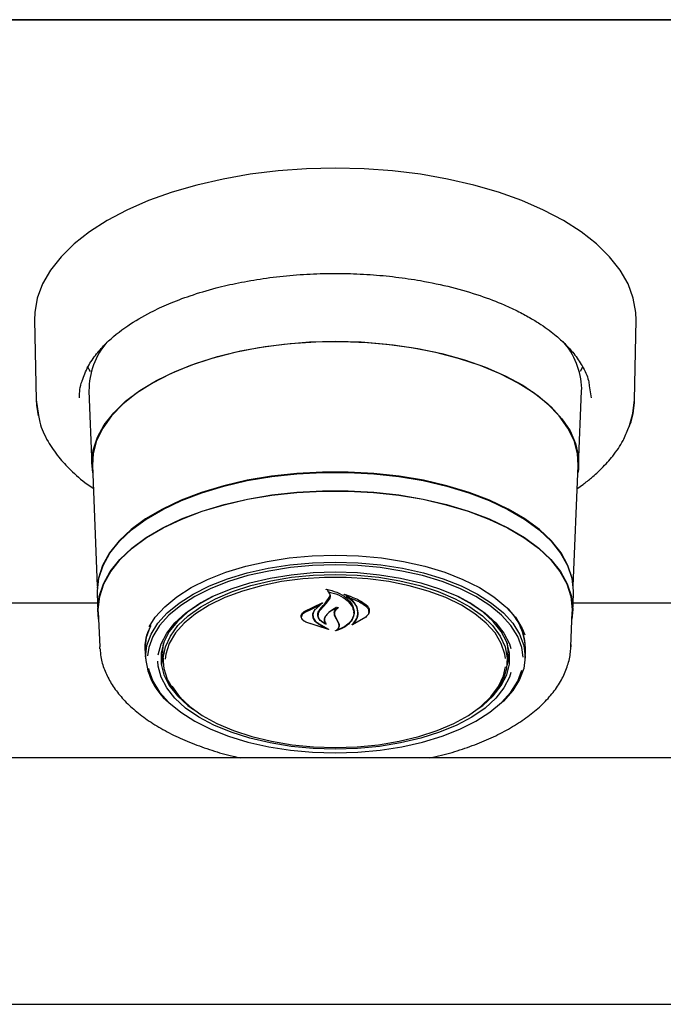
# Model space of a CAD drawing. Header units: inches. Extents: x 33 to 211, y 23 to 146.
# Tile 30 of 66: x 65.96 to 69.23, y 95.07 to 100.06. Entities that reach past the tile are written whole.
import ezdxf

# ---------------------------------------------------------------- set-up
doc = ezdxf.new("R2010")
doc.units = ezdxf.units.IN
doc.header["$LTSCALE"] = 16
doc.header["$MEASUREMENT"] = 0

msp = doc.modelspace()

# ---------------------------------------------------------------- linework, layer by layer
at = {"color": 7, "linetype": 'Continuous', "lineweight": 25}
for p, q in [((62.4403, 100.0632), (106.4403, 100.0632)), ((104.944, 100.0629), (63.9366, 100.0629)), ((66.0392, 98.5392), (66.0474, 98.1343)), ((69.0833, 98.1343), (69.0914, 98.5392)), ((66.3233, 98.2774), (66.3088, 98.3042)), ((68.8218, 98.3042), (68.8077, 98.278)), ((68.8535, 98.2065), (68.8629, 98.1455)), ((66.3156, 98.1803), (66.3308, 97.802)), ((68.7998, 97.802), (68.8151, 98.1803)), ((68.8151, 98.1803), (68.8153, 98.1929)), ((66.0474, 98.1343), (66.0601, 98.0555)), ((66.333, 97.8016), (66.3577, 97.1895)), ((68.7729, 97.1895), (68.7976, 97.8016)), ((66.357, 97.1532), (66.3608, 97.0597)), ((67.5268, 97.1708), (67.5268, 97.1614)), ((67.5369, 97.1373), (67.5387, 97.1468)), ((68.7699, 97.0597), (68.7736, 97.1532)), ((66.359, 97.1039), (63.7321, 97.1039)), ((67.4071, 97.0605), (67.4992, 97.1049)), ((67.5003, 97.1038), (67.488, 97.0948)), ((67.488, 97.0932), (67.488, 97.0983)), ((67.4891, 97.0677), (67.5213, 97.104)), ((67.5195, 97.1104), (67.5369, 97.1373)), ((67.5213, 97.104), (67.5389, 97.1296)), ((67.6227, 97.1424), (67.6227, 97.1348)), ((70.036, 97.1039), (68.7717, 97.1039)), ((66.3631, 97.0597), (66.3703, 96.8812)), ((67.4086, 97.0562), (67.4864, 97.0937)), ((67.4517, 97.0431), (67.4517, 97.0503)), ((67.4877, 97.0928), (67.4598, 97.0681)), ((67.4784, 97.0518), (67.4784, 97.0424)), ((67.659, 97.054), (67.659, 97.057)), ((67.7356, 97.0612), (67.7356, 97.0651)), ((68.7604, 96.8812), (68.7676, 97.0597)), ((67.3945, 97.0368), (67.3945, 97.0344)), ((67.5302, 96.9701), (67.4151, 97.0076)), ((67.5219, 96.974), (67.4163, 97.0076)), ((67.4786, 96.9994), (67.5229, 96.975)), ((67.48, 97.0004), (67.5311, 96.9712)), ((67.5142, 97.0008), (67.5142, 97.0009)), ((67.571, 97.0217), (67.562, 97.0413)), ((67.5729, 97.0211), (67.564, 97.0396)), ((67.5827, 96.9985), (67.571, 97.0217)), ((67.5846, 96.9988), (67.5729, 97.0211)), ((67.5846, 96.9894), (67.5846, 96.9997)), ((67.7201, 97.0331), (67.6519, 96.9942)), ((67.6572, 96.999), (67.6572, 96.9988)), ((67.7185, 97.0317), (67.6587, 96.9983)), ((66.6903, 96.861), (66.6941, 96.9017)), ((66.3708, 96.8723), (66.3703, 96.8812)), ((66.6, 96.8743), (66.6002, 96.884)), ((66.6011, 96.8629), (66.6009, 96.8726)), ((66.6011, 96.8629), (66.6028, 96.821)), ((66.6905, 96.8522), (66.6903, 96.861)), ((66.6905, 96.8522), (66.6925, 96.8038)), ((68.4382, 96.8038), (68.4401, 96.8522)), ((68.5278, 96.821), (68.5295, 96.8629)), ((68.7606, 96.8933), (68.7604, 96.8812)), ((105.2069, 96.3185), (63.6737, 96.3185)), ((63.5808, 95.0685), (105.2998, 95.0685))]:
    msp.add_line(p, q, dxfattribs=at)
at = {"color": 7, "linetype": 'Continuous', "lineweight": 25, "flags": 128}
for points in [[(69.0914, 98.5392), (69.0902, 98.5781), (69.0773, 98.6508), (69.0505, 98.7225), (69.0102, 98.7926), (68.9567, 98.8604), (68.8905, 98.9254), (68.8122, 98.9869), (68.7224, 99.0444), (68.6222, 99.0974), (68.5122, 99.1453), (68.3936, 99.1878), (68.2675, 99.2244), (68.1349, 99.2548), (67.9971, 99.2788), (67.8554, 99.2961), (67.711, 99.3065), (67.5653, 99.31), (67.4196, 99.3065), (67.2753, 99.2961), (67.1335, 99.2788), (66.9958, 99.2548), (66.8632, 99.2244), (66.737, 99.1878), (66.6184, 99.1453), (66.5085, 99.0974), (66.4082, 99.0444), (66.3185, 98.9869), (66.2401, 98.9254), (66.1739, 98.8604), (66.1204, 98.7926), (66.0801, 98.7225), (66.0533, 98.6508), (66.0404, 98.5781), (66.0392, 98.5392)], [(66.3345, 97.7654), (66.3306, 97.8145), (66.3376, 97.8801), (66.3585, 97.945), (66.3931, 98.0084), (66.4409, 98.0696), (66.5015, 98.1279), (66.5742, 98.1827), (66.6581, 98.2332), (66.7522, 98.2791), (66.8556, 98.3197), (66.967, 98.3545), (67.0852, 98.3833), (67.2089, 98.4056), (67.3365, 98.4212), (67.4668, 98.4299), (67.5982, 98.4316), (67.7292, 98.4264), (67.8584, 98.4142), (67.9842, 98.3952), (68.1053, 98.3697), (68.2203, 98.3378), (68.3278, 98.3001), (68.4267, 98.2568), (68.5159, 98.2085), (68.5942, 98.1558), (68.661, 98.0991), (68.7153, 98.0393), (68.7566, 97.9769), (68.7843, 97.9127), (68.7983, 97.8473), (68.7983, 97.7816), (68.7961, 97.7654)], [(67.5653, 98.4303), (67.4343, 98.4268), (67.3048, 98.4164), (67.1782, 98.3991), (67.056, 98.3752), (66.9396, 98.345), (66.8303, 98.3087), (66.7293, 98.2669), (66.6377, 98.2199), (66.5567, 98.1683), (66.4871, 98.1127), (66.4298, 98.0537), (66.3853, 97.992), (66.3541, 97.9282), (66.3367, 97.8632), (66.333, 97.8016)], [(68.7976, 97.8016), (68.7939, 97.8632), (68.7765, 97.9282), (68.7454, 97.992), (68.7009, 98.0537), (68.6435, 98.1127), (68.5739, 98.1683), (68.4929, 98.2199), (68.4014, 98.2669), (68.3004, 98.3087), (68.191, 98.345), (68.0746, 98.3752), (67.9524, 98.3991), (67.8259, 98.4164), (67.6963, 98.4268), (67.5653, 98.4303)], [(66.0474, 98.1343), (66.0488, 98.1086), (66.0576, 98.0535)], [(69.056, 97.9985), (69.0756, 98.0654), (69.0833, 98.1343)], [(68.7736, 97.1532), (68.7739, 97.1654), (68.7668, 97.2307), (68.7456, 97.2953), (68.7106, 97.3583), (68.6622, 97.4191), (68.6009, 97.4769), (68.5275, 97.5311), (68.4427, 97.5809), (68.3477, 97.6259), (68.2436, 97.6655), (68.1314, 97.6992), (68.0127, 97.7267), (67.8886, 97.7476), (67.7608, 97.7617), (67.6308, 97.7688), (67.4999, 97.7688), (67.3698, 97.7617), (67.242, 97.7476), (67.118, 97.7267), (66.9992, 97.6992), (66.8871, 97.6655), (66.7829, 97.6259), (66.6879, 97.5809), (66.6032, 97.5311), (66.5298, 97.4769), (66.4685, 97.4191), (66.42, 97.3583), (66.385, 97.2953), (66.3638, 97.2307), (66.3568, 97.1654), (66.357, 97.1532)], [(66.3593, 97.1789), (66.366, 97.2297), (66.3872, 97.2942), (66.4221, 97.3571), (66.4705, 97.4178), (66.5317, 97.4755), (66.605, 97.5296), (66.6895, 97.5793), (66.7843, 97.6242), (66.8883, 97.6638), (67.0003, 97.6974), (67.1188, 97.7249), (67.2426, 97.7457), (67.3702, 97.7598), (67.5, 97.7668), (67.6306, 97.7668), (67.7605, 97.7598), (67.8881, 97.7457), (68.0118, 97.7249), (68.1304, 97.6974), (68.2423, 97.6638), (68.3463, 97.6242), (68.4411, 97.5793), (68.5257, 97.5296), (68.599, 97.4755), (68.6602, 97.4178), (68.7085, 97.3571), (68.7435, 97.2942), (68.7646, 97.2297), (68.7711, 97.1825)], [(66.3646, 97.0226), (66.3605, 97.0718), (66.3676, 97.137), (66.3887, 97.2013), (66.4236, 97.2642), (66.4719, 97.3248), (66.533, 97.3824), (66.6062, 97.4364), (66.6906, 97.4861), (66.7854, 97.5309), (66.8892, 97.5704), (67.001, 97.604), (67.1194, 97.6314), (67.243, 97.6523), (67.3704, 97.6663), (67.5001, 97.6733), (67.6305, 97.6733), (67.7602, 97.6663), (67.8876, 97.6523), (68.0113, 97.6314), (68.1297, 97.604), (68.2414, 97.5704), (68.3453, 97.5309), (68.44, 97.4861), (68.5244, 97.4364), (68.5977, 97.3824), (68.6588, 97.3248), (68.707, 97.2642), (68.7419, 97.2013), (68.7631, 97.137), (68.7701, 97.0718), (68.7661, 97.0226)], [(66.3631, 97.0597), (66.3628, 97.0718), (66.3699, 97.1368), (66.3909, 97.2011), (66.4258, 97.2638), (66.474, 97.3243), (66.535, 97.3818), (66.608, 97.4357), (66.6923, 97.4853), (66.7868, 97.5301), (66.8905, 97.5695), (67.0021, 97.603), (67.1202, 97.6304), (67.2436, 97.6512), (67.3708, 97.6652), (67.5002, 97.6722), (67.6304, 97.6722), (67.7599, 97.6652), (67.887, 97.6512), (68.0104, 97.6304), (68.1286, 97.603), (68.2401, 97.5695), (68.3438, 97.5301), (68.4383, 97.4853), (68.5226, 97.4357), (68.5957, 97.3818), (68.6567, 97.3243), (68.7049, 97.2638), (68.7397, 97.2011), (68.7608, 97.1368), (68.7678, 97.0718), (68.7676, 97.0597)], [(66.6209, 96.9833), (66.6519, 97.0317), (66.7004, 97.0855), (66.7614, 97.136), (66.8341, 97.1824), (66.9175, 97.2241), (67.0104, 97.2605), (67.1114, 97.291), (67.2189, 97.3152), (67.3315, 97.3327), (67.4476, 97.3434), (67.5653, 97.3469), (67.6831, 97.3434), (67.7991, 97.3327), (67.9117, 97.3152), (68.0193, 97.291), (68.1202, 97.2605), (68.2131, 97.2241), (68.2965, 97.1824), (68.3693, 97.136), (68.4303, 97.0855), (68.4787, 97.0317), (68.5138, 96.9754), (68.5274, 96.9432)], [(66.6026, 96.8307), (66.6096, 96.8887), (66.6306, 96.9459), (66.6652, 97.0014), (66.7129, 97.0544), (66.773, 97.1041), (66.8447, 97.1499), (66.9269, 97.191), (67.0184, 97.2268), (67.1179, 97.2569), (67.2239, 97.2808), (67.3349, 97.2981), (67.4493, 97.3085), (67.5653, 97.312), (67.6814, 97.3085), (67.7957, 97.2981), (67.9067, 97.2808), (68.0127, 97.2569), (68.1122, 97.2268), (68.2037, 97.191), (68.2859, 97.1499), (68.3576, 97.1041), (68.4178, 97.0544), (68.4655, 97.0014), (68.5, 96.9459), (68.521, 96.8887), (68.528, 96.8307), (68.521, 96.7727), (68.5, 96.7155), (68.4655, 96.66), (68.4178, 96.607), (68.3981, 96.5892)], [(67.5653, 97.2976), (67.4504, 97.2941), (67.3372, 97.2837), (67.2273, 97.2666), (67.1224, 97.243), (67.0239, 97.2132), (66.9333, 97.1777), (66.8519, 97.137), (66.7809, 97.0917), (66.7214, 97.0425), (66.6741, 96.99), (66.6399, 96.9351), (66.6191, 96.8785), (66.6127, 96.837)], [(68.5183, 96.8289), (68.5115, 96.8785), (68.4908, 96.9351), (68.4565, 96.99), (68.4093, 97.0425), (68.3497, 97.0917), (68.2787, 97.137), (68.1974, 97.1777), (68.1068, 97.2132), (68.0083, 97.243), (67.9033, 97.2666), (67.7934, 97.2837), (67.6802, 97.2941), (67.5653, 97.2976)], [(66.6675, 96.8406), (66.6675, 96.8406), (66.6817, 96.8966), (66.7098, 96.9513), (66.7514, 97.0039), (66.8058, 97.0533), (66.8722, 97.099), (66.9495, 97.1402), (67.0366, 97.1762), (67.132, 97.2065), (67.2342, 97.2305), (67.3416, 97.248), (67.4526, 97.2586), (67.5653, 97.2621)], [(66.8018, 96.6009), (66.7913, 96.6107), (66.746, 96.6618), (66.7142, 96.7154), (66.6963, 96.7707), (66.6927, 96.8266), (66.7035, 96.8823), (66.7284, 96.9368), (66.767, 96.9893), (66.8187, 97.0389), (66.8827, 97.0848), (66.958, 97.1262), (67.0431, 97.1624), (67.1369, 97.1929), (67.2377, 97.2172), (67.3439, 97.2348), (67.4537, 97.2455), (67.5653, 97.2491)], [(67.5653, 97.2621), (67.6781, 97.2586), (67.789, 97.248), (67.8965, 97.2305), (67.9987, 97.2065), (68.0941, 97.1762), (68.1811, 97.1402), (68.2584, 97.099), (68.3248, 97.0533), (68.3793, 97.0039), (68.4208, 96.9513), (68.4489, 96.8966), (68.4565, 96.8736)], [(67.5653, 97.2491), (67.677, 97.2455), (67.7868, 97.2348), (67.8929, 97.2172), (67.9937, 97.1929), (68.0875, 97.1624), (68.1727, 97.1262), (68.2479, 97.0848), (68.3119, 97.0389), (68.3636, 96.9893), (68.4023, 96.9368), (68.4272, 96.8823), (68.4379, 96.8266), (68.4343, 96.7707), (68.4165, 96.7154), (68.3846, 96.6618), (68.3394, 96.6107), (68.3288, 96.6009)], [(68.4283, 96.8226), (68.4252, 96.8444), (68.4075, 96.899), (68.376, 96.9521), (68.3312, 97.0027), (68.2738, 97.05), (68.2048, 97.0933), (68.1253, 97.1318), (68.0366, 97.1649), (67.9401, 97.1921), (67.8375, 97.2128), (67.7305, 97.2269), (67.6207, 97.2339), (67.51, 97.2339), (67.4002, 97.2269), (67.2931, 97.2128), (67.1905, 97.1921), (67.0941, 97.1649), (67.0054, 97.1318), (66.9258, 97.0933), (66.8568, 97.05), (66.7994, 97.0027), (66.7546, 96.9521), (66.7231, 96.899), (66.7055, 96.8444), (66.7021, 96.8193)], [(66.9426, 97.1369), (66.8829, 97.1043), (66.8176, 97.0593), (66.764, 97.0106), (66.723, 96.9589), (66.6954, 96.905), (66.6814, 96.8499), (66.6814, 96.7942), (66.6954, 96.7391), (66.723, 96.6852), (66.764, 96.6335), (66.8176, 96.5848), (66.8465, 96.5634)], [(68.2841, 96.5634), (68.3131, 96.5848), (68.3667, 96.6335), (68.4076, 96.6852), (68.4353, 96.7391), (68.4492, 96.7942), (68.4492, 96.8499), (68.4353, 96.905), (68.4076, 96.9589), (68.3667, 97.0106), (68.3131, 97.0593), (68.2477, 97.1043), (68.188, 97.1369)], [(66.6009, 96.8726), (66.608, 96.9308), (66.6259, 96.9816)], [(68.4365, 96.9017), (68.4403, 96.861), (68.4401, 96.8522)], [(66.6816, 96.8513), (66.6883, 96.8073), (66.6935, 96.7897)], [(68.4372, 96.7897), (68.4424, 96.8073), (68.449, 96.8513)], [(68.4565, 96.751), (68.4489, 96.7281), (68.4208, 96.6734), (68.3793, 96.6208), (68.3248, 96.5713), (68.2584, 96.5256), (68.1811, 96.4845), (68.0941, 96.4485), (67.9987, 96.4182), (67.8965, 96.3942), (67.789, 96.3767), (67.6781, 96.3661), (67.5653, 96.3626), (67.4526, 96.3661), (67.3416, 96.3767), (67.2342, 96.3942), (67.132, 96.4182), (67.0366, 96.4485), (66.9495, 96.4845), (66.8722, 96.5256), (66.8058, 96.5713), (66.7514, 96.6208), (66.7098, 96.6734), (66.6817, 96.7281), (66.6675, 96.7841), (66.6658, 96.8095)], [(66.6172, 96.7724), (66.6191, 96.7636), (66.6399, 96.707), (66.6741, 96.652), (66.7214, 96.5995), (66.7809, 96.5503), (66.8519, 96.505), (66.9333, 96.4643), (67.0239, 96.4288), (67.1224, 96.399), (67.2273, 96.3754), (67.3372, 96.3583), (67.4504, 96.3479), (67.5653, 96.3444), (67.6802, 96.3479), (67.7934, 96.3583), (67.9033, 96.3754), (68.0083, 96.399), (68.1068, 96.4288), (68.1974, 96.4643), (68.2787, 96.505), (68.3497, 96.5503), (68.4093, 96.5995), (68.4565, 96.652), (68.4908, 96.707), (68.5114, 96.7633)], [(67.5653, 96.371), (67.6758, 96.3745), (67.7844, 96.3851), (67.8895, 96.4026), (67.9892, 96.4266), (68.082, 96.4568), (68.1663, 96.4926), (68.2407, 96.5336), (68.304, 96.579), (68.3552, 96.6281), (68.3935, 96.68), (68.4181, 96.734), (68.4281, 96.7813)], [(66.7352, 96.6835), (66.7372, 96.68), (66.7754, 96.6281), (66.8266, 96.579), (66.8899, 96.5336), (66.9644, 96.4926), (67.0487, 96.4568), (67.1414, 96.4266), (67.2412, 96.4026), (67.3462, 96.3851), (67.4549, 96.3745), (67.5653, 96.371)]]:
    msp.add_lwpolyline(points, dxfattribs=at)
at = {"color": 7, "linetype": 'Continuous', "lineweight": 25}
for centre, radius, start, end in [((66.6889, 98.1831), 0.3734, 139.1216, 180.4187), ((68.437, 98.1808), 0.3786, 1.8327, 41.2978), ((64.7222, 99.4242), 3.6302, 319.6121, 320.4034), ((68.2349, 96.8647), 0.2946, 359.6602, 46.9), ((68.2587, 96.8723), 0.2715, 354.1103, 39.3386), ((66.9338, 96.8532), 0.332, 183.8865, 232.6749)]:
    msp.add_arc(centre, radius, start, end, dxfattribs=at)
for points, knots in [([(66.2809, 98.2307), (66.2897, 98.2552), (66.3065, 98.3013), (66.3501, 98.3652), (66.4137, 98.4358), (66.5033, 98.5083), (66.6144, 98.5736), (66.7224, 98.6239), (66.8323, 98.6655), (66.9513, 98.7011), (67.0758, 98.7298), (67.2009, 98.7514), (67.3343, 98.767), (67.4713, 98.7755), (67.6076, 98.7769), (67.7417, 98.7712), (67.8721, 98.759), (68.0112, 98.7385), (68.1557, 98.7078), (68.2978, 98.6661), (68.4102, 98.623), (68.4949, 98.5833), (68.5567, 98.5497), (68.6076, 98.5181), (68.6502, 98.4882), (68.6909, 98.456), (68.7338, 98.4169), (68.7797, 98.3664), (68.8212, 98.3037), (68.8482, 98.2489), (68.8524, 98.2151), (68.8535, 98.2065)], [0, 0, 0, 0, 0.04237, 0.079883, 0.111886, 0.167881, 0.216266, 0.248876, 0.285468, 0.326042, 0.359095, 0.394389, 0.431301, 0.467878, 0.503976, 0.539591, 0.574723, 0.609371, 0.654798, 0.699325, 0.740282, 0.767551, 0.791857, 0.813203, 0.832556, 0.85076, 0.875177, 0.905781, 0.942548, 0.985461, 1, 1, 1, 1]), ([(66.2678, 98.1455), (66.2682, 98.1735), (66.2687, 98.2018), (66.2807, 98.2303), (66.2809, 98.2307)], [0, 0, 0, 0, 0.985515, 1, 1, 1, 1]), ([(69.0524, 97.9922), (69.0571, 98.0025), (69.0782, 98.0489), (69.0811, 98.0969), (69.0833, 98.1343)], [0, 0, 0, 0, 0.222204, 1, 1, 1, 1]), ([(66.0601, 98.0555), (66.0617, 98.044), (66.0676, 97.999), (66.1033, 97.9278), (66.1571, 97.8472), (66.2245, 97.775), (66.2834, 97.7222), (66.3274, 97.693), (66.3377, 97.6862)], [0, 0, 0, 0, 0.0834125, 0.3265818, 0.5381707, 0.7188331, 0.9343054, 1, 1, 1, 1]), ([(68.7929, 97.6852), (68.8027, 97.692), (68.8281, 97.7096), (68.8702, 97.7436), (68.9224, 97.7912), (68.9778, 97.8538), (69.0256, 97.922), (69.0442, 97.9707), (69.0524, 97.9922)], [0, 0, 0, 0, 0.076824, 0.198434, 0.360762, 0.563925, 0.808036, 1, 1, 1, 1]), ([(67.5192, 97.1733), (67.5191, 97.1734), (67.5189, 97.1735), (67.5188, 97.1737), (67.5187, 97.1739), (67.5188, 97.1742), (67.519, 97.1744), (67.5193, 97.1745), (67.5196, 97.1746), (67.5199, 97.1745), (67.52, 97.1745), (67.52, 97.1745)], [0, 0, 0, 0, 0.122958, 0.245848, 0.370364, 0.495902, 0.620786, 0.743612, 0.86394, 0.982468, 1, 1, 1, 1]), ([(67.5268, 97.1685), (67.5267, 97.1686), (67.5249, 97.1706), (67.5219, 97.172), (67.5192, 97.1733)], [0, 0, 0, 0, 0.049887, 1, 1, 1, 1]), ([(67.52, 97.1745), (67.5383, 97.1699), (67.5766, 97.1602), (67.623, 97.1319), (67.6456, 97.1058), (67.6528, 97.0909), (67.6537, 97.0891)], [0, 0, 0, 0, 0.296384, 0.623257, 0.953009, 1, 1, 1, 1]), ([(67.5281, 97.162), (67.528, 97.162), (67.5278, 97.1621), (67.5274, 97.162), (67.5271, 97.1619), (67.5269, 97.1618), (67.5268, 97.1616), (67.5268, 97.1613), (67.5269, 97.1611), (67.527, 97.161), (67.5271, 97.161)], [0, 0, 0, 0, 0.125682, 0.2513707, 0.3770269, 0.5035047, 0.6313678, 0.7605944, 0.8905667, 1, 1, 1, 1]), ([(67.5389, 97.1296), (67.54, 97.1331), (67.5423, 97.1402), (67.5382, 97.1511), (67.5318, 97.1577), (67.5275, 97.1607), (67.5271, 97.161)], [0, 0, 0, 0, 0.322031, 0.64419, 0.966616, 1, 1, 1, 1]), ([(67.5281, 97.162), (67.5463, 97.1571), (67.5841, 97.1468), (67.6286, 97.119), (67.6441, 97.0956), (67.6518, 97.084)], [0, 0, 0, 0, 0.321882, 0.666054, 1, 1, 1, 1]), ([(67.6107, 97.1471), (67.6106, 97.1471), (67.6104, 97.1472), (67.6103, 97.1474), (67.6103, 97.1477), (67.6104, 97.1479), (67.6106, 97.1481), (67.6109, 97.1482), (67.6112, 97.1483), (67.6115, 97.1483), (67.6116, 97.1482), (67.6117, 97.1482)], [0, 0, 0, 0, 0.1174, 0.234738, 0.353577, 0.473635, 0.593524, 0.711905, 0.828134, 0.942556, 1, 1, 1, 1]), ([(67.6781, 97.0385), (67.6791, 97.0516), (67.6811, 97.0779), (67.6576, 97.1155), (67.6295, 97.1372), (67.612, 97.1464), (67.6107, 97.1471)], [0, 0, 0, 0, 0.324347, 0.648697, 0.972588, 1, 1, 1, 1]), ([(67.6117, 97.1482), (67.6377, 97.1394), (67.6787, 97.1256), (67.709, 97.1042), (67.7201, 97.0964)], [0, 0, 0, 0, 0.635991, 1, 1, 1, 1]), ([(67.4992, 97.1049), (67.4993, 97.1049), (67.4995, 97.1049), (67.4998, 97.1049), (67.5001, 97.1049), (67.5004, 97.1047), (67.5006, 97.1045), (67.5007, 97.1043), (67.5006, 97.1041), (67.5005, 97.1039), (67.5004, 97.1038), (67.5003, 97.1038)], [0, 0, 0, 0, 0.113231, 0.226474, 0.339585, 0.453555, 0.569121, 0.686353, 0.8046, 0.922734, 1, 1, 1, 1]), ([(67.6242, 97.1354), (67.6241, 97.1354), (67.6238, 97.1354), (67.6235, 97.1354), (67.6232, 97.1353), (67.6229, 97.1352), (67.6228, 97.135), (67.6227, 97.1348), (67.6227, 97.1346), (67.6229, 97.1344), (67.623, 97.1343), (67.623, 97.1343)], [0, 0, 0, 0, 0.116355, 0.232718, 0.349012, 0.465942, 0.584001, 0.703207, 0.823076, 0.942819, 1, 1, 1, 1]), ([(67.68, 97.0363), (67.681, 97.0487), (67.683, 97.0737), (67.6612, 97.1086), (67.6351, 97.1262), (67.623, 97.1343)], [0, 0, 0, 0, 0.348804, 0.697654, 1, 1, 1, 1]), ([(67.6242, 97.1354), (67.6495, 97.1263), (67.6846, 97.1136), (67.7111, 97.0953), (67.7185, 97.0902)], [0, 0, 0, 0, 0.718758, 1, 1, 1, 1]), ([(67.4151, 97.0076), (67.4103, 97.0105), (67.4007, 97.0164), (67.3931, 97.0282), (67.3917, 97.0406), (67.3965, 97.052), (67.4038, 97.0579), (67.4071, 97.0605)], [0, 0, 0, 0, 0.2063167, 0.4125826, 0.6199701, 0.8275691, 1, 1, 1, 1]), ([(67.4163, 97.0076), (67.4117, 97.0103), (67.4025, 97.0156), (67.3951, 97.0264), (67.3937, 97.0377), (67.3983, 97.0482), (67.4054, 97.0537), (67.4086, 97.0562)], [0, 0, 0, 0, 0.205659, 0.411397, 0.617777, 0.824282, 1, 1, 1, 1]), ([(67.4598, 97.0681), (67.4556, 97.0612), (67.4502, 97.0523), (67.4498, 97.0429), (67.4497, 97.0408)], [0, 0, 0, 0, 0.775744, 1, 1, 1, 1]), ([(67.4617, 97.0713), (67.4575, 97.0641), (67.4522, 97.0549), (67.4518, 97.0452), (67.4517, 97.0431)], [0, 0, 0, 0, 0.779129, 1, 1, 1, 1]), ([(67.5176, 96.9967), (67.5105, 97.0002), (67.4953, 97.0077), (67.4806, 97.0244), (67.4747, 97.0436), (67.4784, 97.0601), (67.4851, 97.069), (67.4873, 97.0719)], [0, 0, 0, 0, 0.199029, 0.425617, 0.654006, 0.8841, 1, 1, 1, 1]), ([(67.5126, 97.0003), (67.5062, 97.0039), (67.4924, 97.0116), (67.4801, 97.0278), (67.4769, 97.0459), (67.4822, 97.0595), (67.4879, 97.0663), (67.4891, 97.0677)], [0, 0, 0, 0, 0.211272, 0.452056, 0.6939, 0.936584, 1, 1, 1, 1]), ([(67.4877, 97.0928), (67.4878, 97.0928), (67.4879, 97.0929), (67.488, 97.0931), (67.4879, 97.0933), (67.4878, 97.0935), (67.4876, 97.0937), (67.4873, 97.0938), (67.4869, 97.0938), (67.4866, 97.0938), (67.4865, 97.0937), (67.4864, 97.0937)], [0, 0, 0, 0, 0.118329, 0.236631, 0.355578, 0.474929, 0.59401, 0.712266, 0.829512, 0.946013, 1, 1, 1, 1]), ([(67.578, 97.0814), (67.5641, 97.0749), (67.539, 97.0633), (67.5236, 97.0471), (67.5167, 97.0398)], [0, 0, 0, 0, 0.554435, 1, 1, 1, 1]), ([(67.5703, 97.0807), (67.5569, 97.0733), (67.5362, 97.0617), (67.5232, 97.0467), (67.5185, 97.0413)], [0, 0, 0, 0, 0.641489, 1, 1, 1, 1]), ([(67.562, 97.0413), (67.5609, 97.0473), (67.5587, 97.0594), (67.5653, 97.0724), (67.5708, 97.0788), (67.5717, 97.0798)], [0, 0, 0, 0, 0.456278, 0.9125348, 1, 1, 1, 1]), ([(67.564, 97.0396), (67.5629, 97.0451), (67.5608, 97.0562), (67.5681, 97.0705), (67.5763, 97.0778), (67.5793, 97.0805)], [0, 0, 0, 0, 0.387704, 0.775509, 1, 1, 1, 1]), ([(67.5717, 97.0798), (67.5718, 97.0799), (67.5719, 97.08), (67.5719, 97.0803), (67.5718, 97.0805), (67.5716, 97.0806), (67.5713, 97.0808), (67.5709, 97.0808), (67.5706, 97.0808), (67.5704, 97.0807), (67.5703, 97.0807)], [0, 0, 0, 0, 0.125277, 0.25053, 0.376217, 0.501413, 0.625215, 0.747359, 0.868327, 1, 1, 1, 1]), ([(67.578, 97.0814), (67.5781, 97.0814), (67.5783, 97.0815), (67.5786, 97.0815), (67.5789, 97.0814), (67.5792, 97.0813), (67.5794, 97.0812), (67.5795, 97.081), (67.5795, 97.0808), (67.5794, 97.0806), (67.5793, 97.0805), (67.5793, 97.0805)], [0, 0, 0, 0, 0.119189, 0.238395, 0.35727, 0.476272, 0.595953, 0.716576, 0.837999, 0.959726, 1, 1, 1, 1]), ([(67.6518, 97.084), (67.6558, 97.0722), (67.6612, 97.0561), (67.6574, 97.0401), (67.6563, 97.0358)], [0, 0, 0, 0, 0.736127, 1, 1, 1, 1]), ([(67.6537, 97.0891), (67.6578, 97.0763), (67.6632, 97.0591), (67.6593, 97.0421), (67.6583, 97.0376)], [0, 0, 0, 0, 0.73988, 1, 1, 1, 1]), ([(67.7185, 97.0902), (67.7233, 97.0858), (67.7329, 97.0771), (67.7369, 97.0613), (67.733, 97.0453), (67.7233, 97.0363), (67.7185, 97.0317)], [0, 0, 0, 0, 0.249256, 0.498559, 0.748955, 1, 1, 1, 1]), ([(67.7201, 97.0964), (67.725, 97.0917), (67.7349, 97.0823), (67.7389, 97.0651), (67.7348, 97.0478), (67.725, 97.038), (67.7201, 97.0331)], [0, 0, 0, 0, 0.249695, 0.499307, 0.750821, 1, 1, 1, 1]), ([(67.4497, 97.0408), (67.4508, 97.0342), (67.453, 97.0212), (67.466, 97.0074), (67.476, 97.001), (67.4786, 96.9994)], [0, 0, 0, 0, 0.427058, 0.854256, 1, 1, 1, 1]), ([(67.4517, 97.0431), (67.4528, 97.0363), (67.4549, 97.0228), (67.4677, 97.0086), (67.4776, 97.0021), (67.48, 97.0004)], [0, 0, 0, 0, 0.429095, 0.858259, 1, 1, 1, 1]), ([(67.5167, 97.0398), (67.5135, 97.0347), (67.5071, 97.0244), (67.5086, 97.0107), (67.5128, 97.0033), (67.5142, 97.001)], [0, 0, 0, 0, 0.407828, 0.815767, 1, 1, 1, 1]), ([(67.5185, 97.0413), (67.5154, 97.036), (67.5091, 97.0255), (67.5107, 97.0099), (67.5166, 97.0011), (67.519, 96.9975)], [0, 0, 0, 0, 0.3689913, 0.737957, 1, 1, 1, 1]), ([(67.5126, 97.0003), (67.5127, 97.0003), (67.5129, 97.0002), (67.5133, 97.0002), (67.5136, 97.0002), (67.5139, 97.0003), (67.5141, 97.0005), (67.5142, 97.0006), (67.5143, 97.0008), (67.5142, 97.0009), (67.5142, 97.001)], [0, 0, 0, 0, 0.128671, 0.257359, 0.385695, 0.513899, 0.642393, 0.771469, 0.901171, 1, 1, 1, 1]), ([(67.519, 96.9975), (67.519, 96.9974), (67.5191, 96.9973), (67.5191, 96.9971), (67.519, 96.9969), (67.5188, 96.9967), (67.5185, 96.9966), (67.5181, 96.9966), (67.5178, 96.9966), (67.5176, 96.9967), (67.5176, 96.9967)], [0, 0, 0, 0, 0.130327, 0.260648, 0.391015, 0.52077, 0.649482, 0.777186, 0.904362, 1, 1, 1, 1]), ([(67.5672, 96.9643), (67.57, 96.9661), (67.5772, 96.971), (67.5839, 96.9808), (67.5853, 96.9908), (67.5833, 96.9966), (67.5827, 96.9985)], [0, 0, 0, 0, 0.205998, 0.524653, 0.8451, 1, 1, 1, 1]), ([(67.6583, 97.0376), (67.6533, 97.0264), (67.6432, 97.0038), (67.6094, 96.978), (67.5808, 96.9678), (67.5683, 96.9633)], [0, 0, 0, 0, 0.359986, 0.720088, 1, 1, 1, 1]), ([(67.5754, 96.9695), (67.5781, 96.9721), (67.5842, 96.978), (67.5877, 96.9883), (67.5856, 96.9955), (67.5846, 96.9988)], [0, 0, 0, 0, 0.292797, 0.676008, 1, 1, 1, 1]), ([(67.6563, 97.0358), (67.6514, 97.0253), (67.6415, 97.0041), (67.6104, 96.9815), (67.5859, 96.9722), (67.5767, 96.9687)], [0, 0, 0, 0, 0.384901, 0.76993, 1, 1, 1, 1]), ([(67.6506, 96.9951), (67.6591, 97.0042), (67.6719, 97.0179), (67.6765, 97.0334), (67.6781, 97.0385)], [0, 0, 0, 0, 0.6702657, 1, 1, 1, 1]), ([(67.6573, 96.9991), (67.6573, 96.999), (67.6572, 96.9989), (67.6572, 96.9987), (67.6573, 96.9985), (67.6575, 96.9984), (67.6577, 96.9983), (67.6581, 96.9982), (67.6584, 96.9982), (67.6586, 96.9983), (67.6587, 96.9983)], [0, 0, 0, 0, 0.12555, 0.251096, 0.376667, 0.501883, 0.626495, 0.750523, 0.874242, 1, 1, 1, 1]), ([(67.6573, 96.9991), (67.6651, 97.0082), (67.6754, 97.0201), (67.6791, 97.0332), (67.68, 97.0363)], [0, 0, 0, 0, 0.76638, 1, 1, 1, 1]), ([(66.6, 96.8749), (66.6004, 96.8838), (66.6014, 96.9103), (66.6098, 96.949), (66.6251, 96.9784), (66.6313, 96.9904)], [0, 0, 0, 0, 0.229318, 0.68553, 1, 1, 1, 1]), ([(67.5311, 96.9712), (67.5312, 96.9711), (67.5314, 96.971), (67.5315, 96.9708), (67.5315, 96.9706), (67.5314, 96.9704), (67.5312, 96.9702), (67.5309, 96.9701), (67.5305, 96.9701), (67.5303, 96.9701), (67.5302, 96.9701)], [0, 0, 0, 0, 0.125303, 0.250585, 0.376363, 0.502348, 0.627958, 0.752778, 0.876747, 1, 1, 1, 1]), ([(67.5683, 96.9633), (67.5682, 96.9633), (67.568, 96.9632), (67.5677, 96.9632), (67.5674, 96.9633), (67.5671, 96.9634), (67.5669, 96.9636), (67.5669, 96.9638), (67.5669, 96.964), (67.5671, 96.9642), (67.5672, 96.9642), (67.5672, 96.9643)], [0, 0, 0, 0, 0.11853, 0.237069, 0.355476, 0.47419, 0.593593, 0.71377, 0.83447, 0.955209, 1, 1, 1, 1]), ([(67.6519, 96.9942), (67.6518, 96.9942), (67.6516, 96.9942), (67.6513, 96.9941), (67.6509, 96.9942), (67.6507, 96.9943), (67.6505, 96.9945), (67.6504, 96.9947), (67.6504, 96.9949), (67.6505, 96.995), (67.6506, 96.9951)], [0, 0, 0, 0, 0.122784, 0.245592, 0.367887, 0.490065, 0.612785, 0.736474, 0.861145, 1, 1, 1, 1]), ([(66.3723, 96.871), (66.3731, 96.8575), (66.3753, 96.8222), (66.3926, 96.766), (66.4225, 96.7034), (66.4645, 96.643), (66.5181, 96.5852), (66.583, 96.5305), (66.6585, 96.4797), (66.7435, 96.4334), (66.8371, 96.3921), (66.9384, 96.3565), (67.0215, 96.3319), (67.0722, 96.3213), (67.0852, 96.3185)], [0, 0, 0, 0, 0.05346, 0.140184, 0.22775, 0.316989, 0.408076, 0.500618, 0.593994, 0.687675, 0.781284, 0.874711, 0.967939, 1, 1, 1, 1]), ([(68.0451, 96.3185), (68.0648, 96.3229), (68.1221, 96.3354), (68.2109, 96.3624), (68.3108, 96.3991), (68.4029, 96.4413), (68.4866, 96.4886), (68.561, 96.5407), (68.6251, 96.5972), (68.6778, 96.6577), (68.7184, 96.7214), (68.7458, 96.7873), (68.7585, 96.8429), (68.7598, 96.8761), (68.7602, 96.8868)], [0, 0, 0, 0, 0.048098, 0.139276, 0.230661, 0.322294, 0.414199, 0.506358, 0.598632, 0.690599, 0.781636, 0.871025, 0.958378, 1, 1, 1, 1])]:
    msp.add_open_spline(points, degree=3, knots=knots, dxfattribs=at)

doc.saveas('drawing.dxf')
